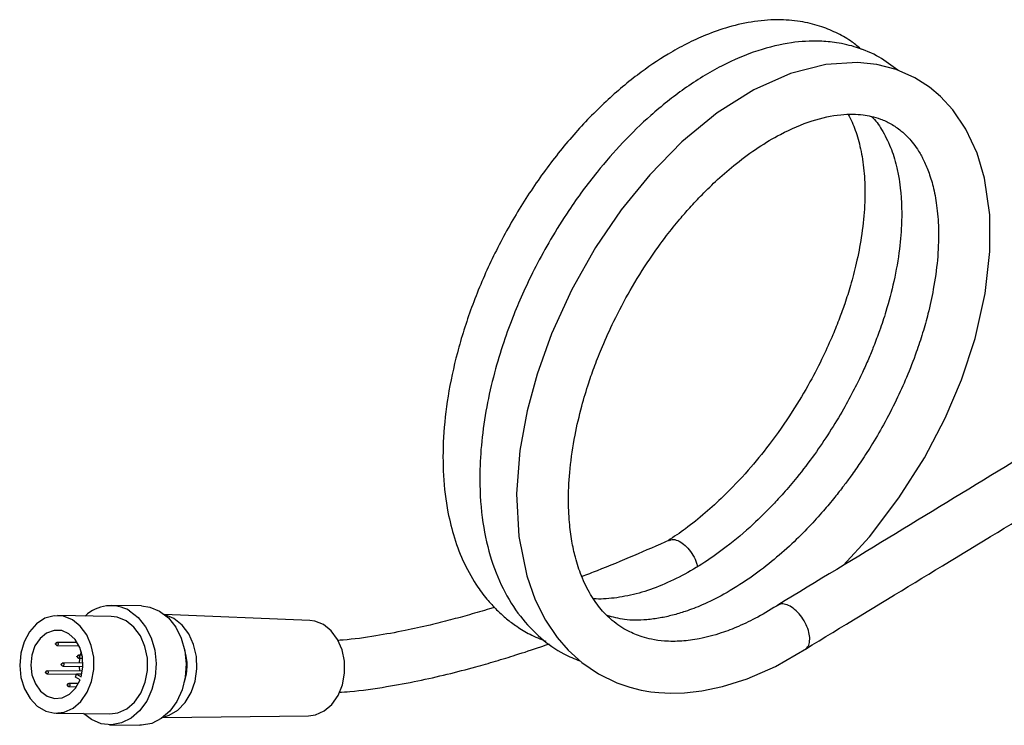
# Model space of a CAD drawing. Header units: inches. Extents: x 13.4 to 59.9, y -1.3 to 40.7.
# Tile 6 of 8: x 38.1 to 42.8, y 29.7 to 33.1. Entities that reach past the tile are written whole.
import ezdxf

# ---------------------------------------------------------------- set-up
doc = ezdxf.new("R2010")
doc.units = ezdxf.units.IN
doc.header["$MEASUREMENT"] = 0

msp = doc.modelspace()

# ---------------------------------------------------------------- linework, layer by layer
at = {"color": 7, "linetype": 'Continuous', "lineweight": 25}
for p, q in [((38.6578, 30.2511), (38.5123, 30.2533)), ((38.5116, 30.2008), (38.253, 30.2047)), ((39.4686, 30.1813), (38.767, 30.2108)), ((38.8134, 30.1903), (38.7708, 30.2078)), ((38.2457, 30.0737), (38.2424, 30.0695)), ((38.2424, 30.0674), (38.2455, 30.0632)), ((38.2473, 30.0615), (38.2455, 30.0632)), ((38.2496, 30.0609), (38.3557, 30.0593)), ((38.3474, 30.0744), (38.2498, 30.0759)), ((38.3498, 30.0124), (38.3465, 30.0082)), ((38.3465, 30.0061), (38.3496, 30.0018)), ((38.3514, 30.0002), (38.3496, 30.0018)), ((38.3536, 29.9996), (38.3735, 29.9993)), ((38.3709, 30.0143), (38.3539, 30.0146)), ((38.3591, 29.9995), (38.3565, 29.9756)), ((38.3667, 30.0309), (38.3621, 30.0144)), ((38.2739, 29.9746), (38.2706, 29.9704)), ((38.2706, 29.9683), (38.2738, 29.9641)), ((38.2755, 29.9624), (38.2738, 29.9641)), ((38.2778, 29.9618), (38.3751, 29.9603)), ((38.3753, 29.9753), (38.278, 29.9768)), ((38.3563, 29.9606), (38.3581, 29.9366)), ((38.1947, 29.9306), (38.1979, 29.9263)), ((38.1981, 29.9368), (38.1948, 29.9327)), ((38.1997, 29.9246), (38.1979, 29.9263)), ((38.2019, 29.924), (38.3434, 29.9219)), ((38.3725, 29.9364), (38.2021, 29.939)), ((38.3386, 29.9082), (38.3438, 29.9231)), ((38.3612, 29.8949), (38.3386, 29.9082)), ((38.3438, 29.9231), (38.3664, 29.9098)), ((38.3698, 29.9227), (38.3438, 29.9231)), ((38.3021, 29.8755), (38.2988, 29.8713)), ((38.2988, 29.8692), (38.302, 29.865)), ((38.3037, 29.8633), (38.302, 29.865)), ((38.306, 29.8627), (38.3442, 29.8621)), ((38.353, 29.877), (38.3062, 29.8777)), ((38.2459, 29.7347), (38.5045, 29.7308)), ((38.7595, 29.7131), (39.4616, 29.7215)), ((38.5037, 29.6783), (38.6491, 29.6762))]:
    msp.add_line(p, q, dxfattribs=at)
at = {"color": 7, "linetype": 'Continuous', "lineweight": 25, "flags": 128}
for points in [[(42.0387, 30.4464), (42.1651, 30.5841), (42.3076, 30.7715), (42.4303, 30.9657), (42.5301, 31.1567), (42.6085, 31.341), (42.6746, 31.5407), (42.7236, 31.7576), (42.7462, 31.9595), (42.7449, 32.1362), (42.7194, 32.3119), (42.6838, 32.4322), (42.6296, 32.5494), (42.5674, 32.6414), (42.5082, 32.7057), (42.4541, 32.7511), (42.3842, 32.7959), (42.2948, 32.8354), (42.201, 32.8599), (42.107, 32.8701), (41.9552, 32.8607), (41.7854, 32.8173), (41.6074, 32.738), (41.4316, 32.6268), (41.2617, 32.4872), (41.1063, 32.329), (40.9686, 32.1599), (40.8451, 31.9787), (40.731, 31.7768), (40.6333, 31.5627), (40.5636, 31.368), (40.516, 31.1922), (40.4812, 31.0003), (40.4652, 30.7917), (40.4755, 30.5859), (40.5138, 30.3956), (40.5545, 30.2814), (40.6038, 30.1833), (40.6604, 30.0993), (40.7138, 30.0378), (40.7798, 29.9781), (40.8599, 29.9235), (40.9472, 29.8811), (41.0103, 29.8595), (41.0654, 29.8459), (41.1115, 29.838), (41.151, 29.8336), (41.2082, 29.8307), (41.274, 29.8324), (41.3571, 29.8416), (41.4578, 29.8626), (41.5763, 29.9003), (41.7119, 29.9602), (41.8623, 30.0469), (41.8623, 30.0469)], [(38.5992, 30.2283), (38.6413, 30.1956), (38.6767, 30.1514), (38.7037, 30.0979), (38.7208, 30.0377), (38.7273, 29.974), (38.7228, 29.9098), (38.7075, 29.8485), (38.6822, 29.793), (38.6482, 29.7462), (38.6072, 29.7104), (38.5611, 29.6875), (38.5124, 29.6784), (38.4635, 29.6838), (38.4168, 29.7034), (38.3781, 29.7327)], [(38.6578, 30.2511), (38.6979, 30.2456), (38.7446, 30.2261)], [(38.324, 30.1842), (38.2811, 30.2014), (38.2362, 30.2039), (38.1921, 30.1917), (38.1517, 30.1656), (38.1174, 30.1272), (38.0914, 30.0789), (38.0753, 30.0237), (38.0702, 29.9651), (38.0763, 29.9069), (38.0933, 29.8525), (38.1201, 29.8056), (38.1551, 29.7689), (38.1959, 29.7449), (38.2402, 29.7349), (38.285, 29.7398), (38.3276, 29.7591), (38.3653, 29.7916), (38.3957, 29.8353), (38.4169, 29.8875), (38.4276, 29.9448), (38.4271, 30.0037), (38.4154, 30.0604), (38.3933, 30.1115), (38.3622, 30.1537), (38.324, 30.1842)], [(38.5045, 29.7308), (38.5436, 29.7359), (38.5862, 29.7552), (38.6238, 29.7877), (38.6542, 29.8314), (38.6754, 29.8836), (38.6861, 29.9409), (38.6856, 29.9998), (38.674, 30.0566), (38.6519, 30.1076), (38.6208, 30.1498), (38.5825, 30.1803)], [(38.5825, 30.1803), (38.5396, 30.1975), (38.5116, 30.2008)], [(38.7446, 30.2261), (38.7867, 30.1934), (38.8222, 30.1492), (38.8491, 30.0957), (38.8663, 30.0355), (38.8728, 29.9718), (38.8683, 29.9076), (38.853, 29.8463), (38.8277, 29.7908), (38.7937, 29.744), (38.7526, 29.7083), (38.7066, 29.6853), (38.6579, 29.6763), (38.6491, 29.6762)], [(38.7634, 29.716), (38.7899, 29.7243), (38.8319, 29.7491), (38.8682, 29.7863), (38.8967, 29.8338), (38.9158, 29.8887), (38.9243, 29.948), (38.9218, 30.008), (38.9084, 30.0654), (38.8849, 30.1168), (38.8526, 30.1593), (38.8134, 30.1903)], [(39.5344, 30.1614), (39.4924, 30.1781), (39.4686, 30.1813)], [(38.3664, 29.9098), (38.3749, 29.957), (38.3726, 30.0053), (38.3597, 30.0505), (38.3373, 30.0888), (38.3074, 30.1168), (38.2725, 30.1322), (38.2355, 30.1335), (38.1998, 30.1208), (38.1684, 30.0951), (38.1439, 30.0585), (38.1285, 30.0143), (38.1236, 29.9663), (38.1294, 29.9186), (38.1456, 29.8752), (38.1708, 29.84), (38.2027, 29.816), (38.2386, 29.8052), (38.2755, 29.8086), (38.3101, 29.8258), (38.3395, 29.8555), (38.3612, 29.8949)], [(39.4616, 29.7215), (39.4963, 29.7264), (39.538, 29.7453), (39.5748, 29.7771), (39.6046, 29.8199), (39.6254, 29.8709), (39.6358, 29.9271), (39.6353, 29.9847), (39.6239, 30.0402), (39.6023, 30.0902), (39.5718, 30.1315), (39.5344, 30.1614)], [(38.2427, 30.0671), (38.2424, 30.0675), (38.2421, 30.068), (38.2421, 30.0685), (38.2422, 30.0691), (38.2424, 30.0696), (38.2428, 30.0699), (38.2433, 30.07), (38.2437, 30.0698), (38.244, 30.0695), (38.2443, 30.069), (38.2444, 30.0684), (38.2442, 30.0679), (38.244, 30.0674), (38.2436, 30.0671), (38.2432, 30.067), (38.2427, 30.0671)], [(38.2457, 30.0737), (38.2458, 30.0738), (38.2477, 30.0754), (38.2499, 30.0759), (38.2521, 30.0752), (38.2539, 30.0735), (38.255, 30.0711), (38.2554, 30.0682), (38.2549, 30.0653), (38.2536, 30.0629), (38.2517, 30.0614), (38.2495, 30.0609), (38.2473, 30.0615), (38.2473, 30.0615)], [(38.3468, 30.0058), (38.3464, 30.0061), (38.3462, 30.0066), (38.3461, 30.0072), (38.3462, 30.0078), (38.3465, 30.0083), (38.3469, 30.0086), (38.3473, 30.0087), (38.3477, 30.0085), (38.3481, 30.0082), (38.3483, 30.0077), (38.3484, 30.0071), (38.3483, 30.0066), (38.348, 30.0061), (38.3477, 30.0058), (38.3472, 30.0057), (38.3468, 30.0058)], [(38.3498, 30.0124), (38.3498, 30.0125), (38.3517, 30.0141), (38.3539, 30.0146), (38.3561, 30.0139), (38.3579, 30.0122), (38.3591, 30.0098), (38.3595, 30.0069), (38.3589, 30.004), (38.3576, 30.0016), (38.3557, 30.0001), (38.3535, 29.9996), (38.3514, 30.0002), (38.3514, 30.0002)], [(38.2709, 29.968), (38.2706, 29.9684), (38.2704, 29.9689), (38.2703, 29.9694), (38.2704, 29.97), (38.2706, 29.9705), (38.271, 29.9708), (38.2715, 29.9709), (38.2719, 29.9707), (38.2723, 29.9704), (38.2725, 29.9699), (38.2726, 29.9693), (38.2725, 29.9688), (38.2722, 29.9683), (38.2718, 29.968), (38.2714, 29.9679), (38.2709, 29.968)], [(38.2739, 29.9746), (38.274, 29.9747), (38.2759, 29.9763), (38.2781, 29.9768), (38.2803, 29.9761), (38.2821, 29.9744), (38.2832, 29.972), (38.2836, 29.9691), (38.2831, 29.9662), (38.2818, 29.9638), (38.2799, 29.9623), (38.2777, 29.9618), (38.2755, 29.9624), (38.2755, 29.9624)], [(38.1951, 29.9302), (38.1947, 29.9306), (38.1945, 29.9311), (38.1944, 29.9316), (38.1945, 29.9322), (38.1948, 29.9327), (38.1952, 29.933), (38.1956, 29.9331), (38.196, 29.933), (38.1964, 29.9326), (38.1966, 29.9321), (38.1967, 29.9316), (38.1966, 29.931), (38.1963, 29.9305), (38.196, 29.9302), (38.1955, 29.9301), (38.1951, 29.9302)], [(38.1981, 29.9368), (38.1981, 29.9369), (38.2, 29.9385), (38.2022, 29.939), (38.2044, 29.9383), (38.2062, 29.9367), (38.2074, 29.9342), (38.2078, 29.9313), (38.2072, 29.9284), (38.2059, 29.926), (38.204, 29.9245), (38.2018, 29.924), (38.1997, 29.9246), (38.1997, 29.9246)], [(38.2992, 29.8689), (38.2988, 29.8693), (38.2986, 29.8697), (38.2985, 29.8703), (38.2986, 29.8709), (38.2989, 29.8714), (38.2992, 29.8717), (38.2997, 29.8718), (38.3001, 29.8716), (38.3005, 29.8713), (38.3007, 29.8708), (38.3008, 29.8702), (38.3007, 29.8697), (38.3004, 29.8692), (38.3, 29.8689), (38.2996, 29.8688), (38.2992, 29.8689)], [(38.3021, 29.8755), (38.3022, 29.8756), (38.3041, 29.8772), (38.3063, 29.8777), (38.3085, 29.877), (38.3103, 29.8753), (38.3115, 29.8729), (38.3118, 29.87), (38.3113, 29.8671), (38.31, 29.8647), (38.3081, 29.8632), (38.3059, 29.8627), (38.3037, 29.8633), (38.3037, 29.8633)]]:
    msp.add_lwpolyline(points, dxfattribs=at)
at = {"color": 7, "linetype": 'Continuous', "lineweight": 25}
for centre, radius, start, end in [((38.5091, 30.074), 0.1786, 59.7118, 133.9213), ((38.6374, 29.9639), 0.24, 340.5876, 17.6846)]:
    msp.add_arc(centre, radius, start, end, dxfattribs=at)
for points, knots in [([(42.1281, 32.9318), (42.1129, 32.9444), (42.0771, 32.9742), (42.0127, 33.0113), (41.9334, 33.0448), (41.8413, 33.0683), (41.7333, 33.0786), (41.6131, 33.0707), (41.4918, 33.0443), (41.3815, 33.0056), (41.2844, 32.961), (41.1744, 32.9001), (41.0406, 32.8092), (40.8838, 32.676), (40.7284, 32.5134), (40.5829, 32.3288), (40.4514, 32.1265), (40.3376, 31.9118), (40.2453, 31.6917), (40.1763, 31.4734), (40.1313, 31.2631), (40.1093, 31.0643), (40.1091, 30.8767), (40.1287, 30.7156), (40.164, 30.5746), (40.2111, 30.4528), (40.2677, 30.3531), (40.3241, 30.2792), (40.3711, 30.2292), (40.4173, 30.1879), (40.4687, 30.1497), (40.5309, 30.1119), (40.5795, 30.0918), (40.605, 30.0813)], [0, 0, 0, 0, 0.017017, 0.04029, 0.064577, 0.09159, 0.122189, 0.156296, 0.18953, 0.21834, 0.242781, 0.265921, 0.305485, 0.349572, 0.394325, 0.439537, 0.484907, 0.530267, 0.575509, 0.619586, 0.662304, 0.703719, 0.74388, 0.784881, 0.815517, 0.848945, 0.883335, 0.905555, 0.924319, 0.939748, 0.956611, 0.977233, 1, 1, 1, 1]), ([(42.3017, 32.8323), (42.2726, 32.8547), (42.2121, 32.9011), (42.1109, 32.9431), (42.0136, 32.9662), (41.9086, 32.9758), (41.7826, 32.9684), (41.624, 32.9305), (41.4504, 32.8568), (41.2771, 32.751), (41.1175, 32.6239), (40.9768, 32.4875), (40.8435, 32.335), (40.7272, 32.1771), (40.6304, 32.0226), (40.5587, 31.892), (40.4998, 31.7702), (40.448, 31.6487), (40.3997, 31.5173), (40.3549, 31.3689), (40.3184, 31.2086), (40.2947, 31.0459), (40.284, 30.8657), (40.2942, 30.6787), (40.3327, 30.4926), (40.3951, 30.3331), (40.4777, 30.2), (40.5776, 30.0957), (40.6758, 30.0237), (40.7441, 29.9969), (40.7703, 29.9867)], [0, 0, 0, 0, 0.032013, 0.06638, 0.094967, 0.118147, 0.155408, 0.198728, 0.244752, 0.29276, 0.336714, 0.374706, 0.411967, 0.456019, 0.487173, 0.515223, 0.540054, 0.563576, 0.590271, 0.620344, 0.653819, 0.688374, 0.721701, 0.769382, 0.814449, 0.857814, 0.899581, 0.939008, 0.976566, 1, 1, 1, 1]), ([(41.7297, 30.2589), (41.6956, 30.2377), (41.6301, 30.1971), (41.537, 30.1525), (41.4423, 30.1162), (41.3503, 30.092), (41.2583, 30.0799), (41.1818, 30.0802), (41.1186, 30.089), (41.0599, 30.1043), (40.9952, 30.131), (40.93, 30.1745), (40.87, 30.2339), (40.8192, 30.305), (40.7776, 30.3899), (40.7487, 30.478), (40.7299, 30.5648), (40.7176, 30.6594), (40.713, 30.7754), (40.7205, 30.9156), (40.7426, 31.0651), (40.7751, 31.2044), (40.8088, 31.3169), (40.8424, 31.4127), (40.8818, 31.5119), (40.9371, 31.6338), (41.0125, 31.7758), (41.0986, 31.9138), (41.18, 32.0269), (41.2453, 32.1084), (41.3024, 32.1741), (41.3629, 32.2386), (41.4378, 32.3111), (41.5282, 32.3886), (41.6301, 32.4628), (41.7537, 32.5362), (41.8898, 32.5939), (42.005, 32.6183), (42.0842, 32.6217), (42.1333, 32.6182), (42.1773, 32.6104), (42.2223, 32.5971), (42.2702, 32.5751), (42.3146, 32.5449), (42.3504, 32.5115), (42.3786, 32.4782), (42.4041, 32.4414), (42.4296, 32.395), (42.4543, 32.3357), (42.4763, 32.2608), (42.4929, 32.1667), (42.5005, 32.052), (42.4952, 31.9205), (42.4767, 31.7869), (42.4509, 31.6685), (42.4226, 31.5671), (42.3888, 31.4647), (42.3467, 31.3564), (42.2937, 31.2392), (42.2364, 31.1286), (42.1773, 31.0276), (42.1243, 30.9455), (42.0799, 30.8817), (42.0393, 30.8268), (41.9953, 30.7704), (41.94, 30.7043), (41.871, 30.6284), (41.7878, 30.5458), (41.692, 30.4619), (41.5822, 30.3789), (41.4701, 30.309), (41.3661, 30.2576), (41.2835, 30.2257), (41.216, 30.2057), (41.154, 30.1921), (41.0754, 30.1821), (40.9868, 30.1811), (40.929, 30.1975), (40.9019, 30.2052)], [0, 0, 0, 0, 0.014763, 0.0283, 0.040635, 0.056911, 0.070562, 0.085028, 0.096637, 0.105741, 0.120608, 0.139027, 0.153423, 0.16957, 0.18669, 0.201124, 0.212594, 0.224942, 0.239661, 0.256765, 0.275236, 0.290896, 0.303275, 0.312414, 0.322488, 0.336065, 0.353143, 0.371162, 0.385538, 0.396173, 0.403968, 0.413398, 0.425061, 0.438943, 0.454898, 0.471212, 0.495341, 0.519075, 0.530234, 0.539952, 0.548454, 0.558564, 0.571148, 0.584681, 0.595642, 0.603885, 0.612612, 0.622603, 0.634001, 0.64685, 0.66124, 0.677186, 0.694696, 0.711793, 0.72562, 0.736126, 0.746585, 0.760267, 0.77265, 0.786296, 0.798275, 0.808155, 0.815934, 0.821914, 0.829005, 0.83793, 0.84868, 0.861246, 0.875619, 0.890774, 0.908566, 0.923487, 0.935556, 0.944861, 0.954155, 0.964838, 0.983535, 1, 1, 1, 1]), ([(42.1751, 32.6101), (42.1758, 32.6095), (42.1942, 32.5927), (42.2269, 32.5452), (42.2676, 32.4668), (42.2936, 32.3837), (42.3081, 32.3118), (42.3163, 32.2495), (42.321, 32.1812), (42.3212, 32.0888), (42.3116, 31.9666), (42.2863, 31.8211), (42.2513, 31.6883), (42.2166, 31.5831), (42.1879, 31.5067), (42.1602, 31.4396), (42.1295, 31.371), (42.0899, 31.2901), (42.0376, 31.1934), (41.9738, 31.0879), (41.8989, 30.9777), (41.824, 30.8796), (41.7565, 30.8001), (41.6864, 30.7236), (41.5955, 30.6336), (41.4851, 30.5403), (41.37, 30.4586), (41.261, 30.3945), (41.1499, 30.3431), (41.0395, 30.3064), (40.9344, 30.2875), (40.8668, 30.283), (40.8361, 30.2862), (40.8357, 30.2863)], [0, 0, 0, 0, 0.001668, 0.043077, 0.090365, 0.132477, 0.157847, 0.179557, 0.20411, 0.232148, 0.27497, 0.323372, 0.366998, 0.394225, 0.416709, 0.434487, 0.453406, 0.477418, 0.506524, 0.54072, 0.575021, 0.612088, 0.639258, 0.659409, 0.697359, 0.746414, 0.785158, 0.826189, 0.868366, 0.91165, 0.956041, 0.999392, 1, 1, 1, 1]), ([(42.0622, 32.6196), (42.0688, 32.6076), (42.088, 32.5726), (42.1123, 32.5012), (42.1338, 32.4041), (42.1445, 32.2912), (42.1431, 32.165), (42.1288, 32.0339), (42.1048, 31.9095), (42.0767, 31.8021), (42.0488, 31.7137), (42.0203, 31.6344), (41.9864, 31.5498), (41.9399, 31.4467), (41.8759, 31.3225), (41.7901, 31.1789), (41.6898, 31.0357), (41.5781, 30.8992), (41.474, 30.7895), (41.3726, 30.697), (41.2833, 30.6245), (41.2231, 30.5844), (41.1951, 30.5657)], [0, 0, 0, 0, 0.028112, 0.081979, 0.137912, 0.195911, 0.255972, 0.31656, 0.369748, 0.414313, 0.45019, 0.478214, 0.51111, 0.553073, 0.6041, 0.66479, 0.735666, 0.795484, 0.86096, 0.907776, 0.957095, 1, 1, 1, 1]), ([(43.9325, 31.597), (43.574, 31.3792), (42.8382, 30.9321), (42.1018, 30.4848), (41.7242, 30.2553)], [0, 0, 0, 0, 0.48711, 1, 1, 1, 1]), ([(41.8564, 30.0432), (42.2089, 30.2573), (42.943, 30.7034), (43.6776, 31.1497), (44.0594, 31.3816)], [0, 0, 0, 0, 0.480216, 1, 1, 1, 1]), ([(41.2005, 30.5682), (41.1433, 30.543), (41.027, 30.4917), (40.8867, 30.4338), (40.8038, 30.402), (40.7793, 30.3926)], [0, 0, 0, 0, 0.405725, 0.824631, 1, 1, 1, 1]), ([(41.2013, 30.5664), (41.2037, 30.568), (41.2127, 30.5738), (41.2344, 30.5705), (41.2629, 30.5565), (41.2915, 30.5304), (41.3157, 30.4963), (41.3315, 30.4646), (41.3354, 30.4465), (41.3365, 30.4411)], [0, 0, 0, 0, 0.064672, 0.236295, 0.40816, 0.580505, 0.753334, 0.926344, 1, 1, 1, 1]), ([(40.3578, 30.2448), (40.35, 30.2423), (40.31, 30.2296), (40.2394, 30.2092), (40.1439, 30.1829), (40.0399, 30.1569), (39.9195, 30.1302), (39.7798, 30.1055), (39.6707, 30.0891), (39.6105, 30.0857), (39.601, 30.0851)], [0, 0, 0, 0, 0.02997, 0.152207, 0.271193, 0.398874, 0.557691, 0.745675, 0.959838, 1, 1, 1, 1]), ([(41.8722, 30.0621), (41.8723, 30.0624), (41.8747, 30.0698), (41.8786, 30.0851), (41.8766, 30.1119), (41.8693, 30.1425), (41.8515, 30.18), (41.8266, 30.2146), (41.7976, 30.2418), (41.768, 30.2583), (41.7419, 30.2634), (41.7297, 30.257), (41.7242, 30.2541)], [0, 0, 0, 0, 0.005145, 0.122708, 0.180649, 0.297715, 0.41844, 0.539129, 0.659809, 0.780513, 0.901261, 1, 1, 1, 1]), ([(39.6083, 29.8356), (39.626, 29.8366), (39.7013, 29.8407), (39.829, 29.86), (39.9857, 29.8885), (40.1292, 29.921), (40.2539, 29.9535), (40.3641, 29.985), (40.4684, 30.0171), (40.5548, 30.0449), (40.6088, 30.064), (40.6227, 30.0689)], [0, 0, 0, 0, 0.054926, 0.233388, 0.383292, 0.522476, 0.656664, 0.749176, 0.844133, 0.959961, 1, 1, 1, 1]), ([(41.8722, 30.0621), (41.8721, 30.0618), (41.8696, 30.0546), (41.8633, 30.049), (41.8573, 30.0437)], [0, 0, 0, 0, 0.042002, 1, 1, 1, 1])]:
    msp.add_open_spline(points, degree=3, knots=knots, dxfattribs=at)

doc.saveas('drawing.dxf')
